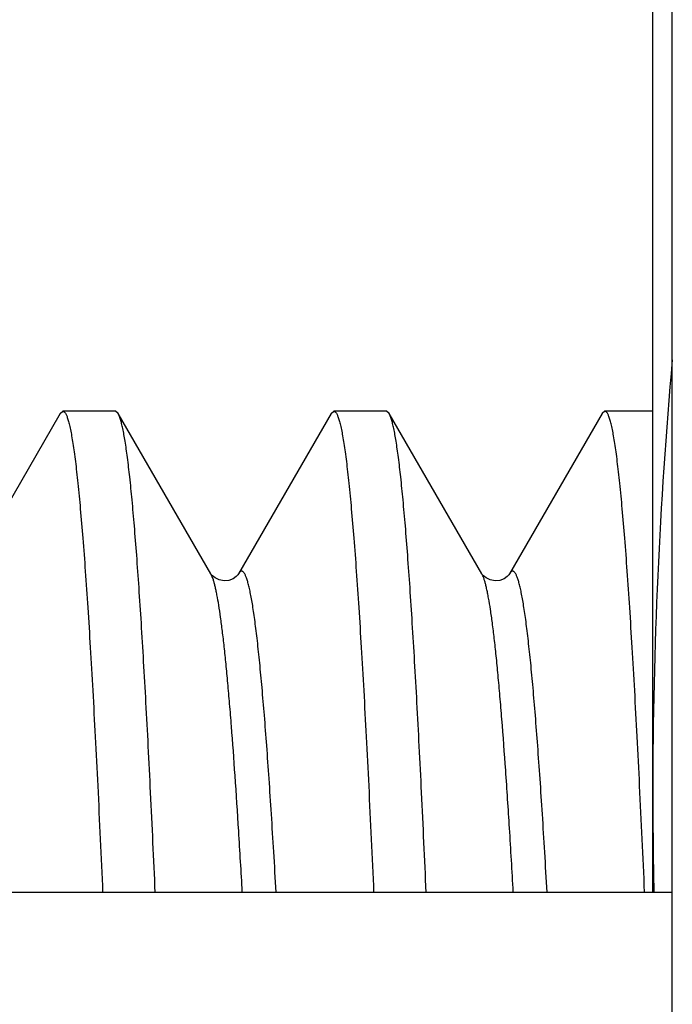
# Model space of a CAD drawing. Header units: inches. Extents: x 0 to 22, y 0 to 17.
# Tile 95 of 114: x 17.5872 to 17.6541, y 10.491 to 10.5919. Entities that reach past the tile are written whole.
import ezdxf

# ---------------------------------------------------------------- set-up
doc = ezdxf.new("R2010")
doc.units = ezdxf.units.IN
doc.header["$LTSCALE"] = 1.21
doc.header["$MEASUREMENT"] = 0
doc.layers.get('0').update_dxf_attribs({"linetype": 'CONTINUOUS'})

msp = doc.modelspace()

# ---------------------------------------------------------------- linework, layer by layer
at = {"color": 7, "linetype": 'CONTINUOUS'}
for p, q in [((17.6540689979, 8.1591679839), (17.6540689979, 12.2850779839)), ((17.6520689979, 10.5024279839), (17.6520689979, 10.5987679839)), ((17.5913371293, 10.5515341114), (17.5818348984, 10.535111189)), ((17.5913371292, 10.5515341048), (17.5916076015, 10.5517679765)), ((17.5969973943, 10.5517679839), (17.5916076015, 10.5517679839)), ((17.5972678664, 10.551534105), (17.5969973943, 10.5517679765)), ((17.6067700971, 10.5351111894), (17.5972678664, 10.5515341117)), ((17.6191141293, 10.5515341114), (17.6096118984, 10.535111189)), ((17.6191141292, 10.5515341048), (17.6193846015, 10.5517679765)), ((17.6247743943, 10.5517679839), (17.6193846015, 10.5517679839)), ((17.6250448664, 10.551534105), (17.6247743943, 10.5517679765)), ((17.6345470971, 10.5351111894), (17.6250448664, 10.5515341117)), ((17.6468911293, 10.5515341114), (17.6373888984, 10.535111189)), ((17.6471616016, 10.5517679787), (17.6468911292, 10.5515341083)), ((17.6520689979, 10.5517679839), (17.6471616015, 10.5517679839)), ((17.6068113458, 10.5350485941), (17.6067701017, 10.5351111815)), ((17.6345883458, 10.5350485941), (17.6345471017, 10.5351111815)), ((17.6540689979, 10.5024279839), (17.5806831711, 10.5024279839))]:
    msp.add_line(p, q, dxfattribs=at)
at = {"color": 9, "linetype": 'CONTINUOUS'}
for p, q in [((17.6070253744, 10.5344898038), (17.6067701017, 10.5351111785)), ((17.6346485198, 10.5349074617), (17.6345471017, 10.5351111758))]:
    msp.add_line(p, q, dxfattribs=at)
at = {"color": 7, "linetype": 'CONTINUOUS'}
for points in [[(17.6072099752, 10.5346792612), (17.6069485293, 10.5348900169), (17.6068113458, 10.5350485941)], [(17.609612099, 10.5351115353), (17.6096032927, 10.5350968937), (17.6095318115, 10.5349981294), (17.6093621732, 10.5348235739), (17.6090571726, 10.534609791), (17.6086188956, 10.534434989), (17.6081254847, 10.5343814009), (17.6076261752, 10.5344758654), (17.6072099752, 10.5346792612)], [(17.6349869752, 10.5346792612), (17.6347255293, 10.5348900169), (17.6345883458, 10.5350485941)], [(17.637389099, 10.5351115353), (17.6373802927, 10.5350968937), (17.6373088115, 10.5349981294), (17.6371391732, 10.5348235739), (17.6368341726, 10.534609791), (17.6363958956, 10.534434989), (17.6359024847, 10.5343814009), (17.6354031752, 10.5344758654), (17.6349869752, 10.5346792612)]]:
    msp.add_lwpolyline(points, dxfattribs=at)
for centre, radius, start, end in [((18.1536923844, 10.5123336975), 0.5016250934, 174.8880564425, 179.9503955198), ((18.1347538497, 10.5127746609), 0.4826848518, 180.0007925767, 181.2282911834)]:
    msp.add_arc(centre, radius, start, end, dxfattribs=at)
for points, knots in [([(17.5916076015, 10.5517679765), (17.591629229, 10.5517679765), (17.5916759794, 10.5517576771), (17.5917411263, 10.5517152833), (17.5918046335, 10.5516481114), (17.5918676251, 10.5515560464), (17.5919305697, 10.551438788), (17.5919935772, 10.5512960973), (17.5920566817, 10.551127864), (17.5921459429, 10.5508538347), (17.5922550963, 10.5504461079), (17.5923805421, 10.5498790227), (17.5925063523, 10.5492103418), (17.5926324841, 10.5484405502), (17.5927588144, 10.5475701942), (17.5928852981, 10.5465999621), (17.5930119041, 10.5455306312), (17.5931877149, 10.543909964), (17.5934047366, 10.5416431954), (17.5936567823, 10.5386391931), (17.593909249, 10.5352651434), (17.594162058, 10.5315321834), (17.594415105, 10.5274526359), (17.5946683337, 10.523039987), (17.5949217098, 10.5183088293), (17.5952690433, 10.5114102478), (17.5955150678, 10.5060896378), (17.5956768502, 10.5024489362)], [0, 0, 0, 0, 0.0013062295, 0.0028055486, 0.0046307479, 0.0068568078, 0.009524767, 0.0126580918, 0.01627097, 0.0203723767, 0.0300602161, 0.0417478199, 0.055444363, 0.0711493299, 0.0888575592, 0.1085594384, 0.1302423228, 0.1538914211, 0.2070153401, 0.2677684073, 0.3359579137, 0.4113641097, 0.4937417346, 0.5828214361, 0.6783110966, 0.7798967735, 1, 1, 1, 1]), ([(17.601066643, 10.5024489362), (17.600915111, 10.5058589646), (17.6006847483, 10.5108524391), (17.6003610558, 10.5173414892), (17.600124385, 10.5218260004), (17.5998878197, 10.526036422), (17.5996513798, 10.5299606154), (17.5994151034, 10.5335872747), (17.5991790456, 10.5369059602), (17.5989432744, 10.5399071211), (17.5987079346, 10.542582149), (17.5984731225, 10.5449233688), (17.5982700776, 10.5466617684), (17.5981049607, 10.5478800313), (17.5979869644, 10.5486639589), (17.5978691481, 10.5493600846), (17.5977515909, 10.5499679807), (17.5976343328, 10.5504872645), (17.5975324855, 10.5508634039), (17.5974494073, 10.5511188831), (17.5973904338, 10.5512779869), (17.5973315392, 10.5514147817), (17.5972892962, 10.5514970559), (17.5972678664, 10.551534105)], [0, 0, 0, 0, 0.2077135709, 0.3041873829, 0.395365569, 0.4809866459, 0.5608056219, 0.6345948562, 0.7021447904, 0.7632647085, 0.8177837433, 0.8655524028, 0.9064447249, 0.9242805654, 0.9403624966, 0.9546838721, 0.9672411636, 0.9780349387, 0.9870737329, 0.9909412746, 0.994379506, 0.9973954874, 1, 1, 1, 1]), ([(17.6193846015, 10.5517679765), (17.619406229, 10.5517679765), (17.6194529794, 10.5517576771), (17.6195181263, 10.5517152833), (17.6195816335, 10.5516481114), (17.6196446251, 10.5515560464), (17.6197075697, 10.551438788), (17.6197705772, 10.5512960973), (17.6198336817, 10.551127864), (17.6199229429, 10.5508538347), (17.6200320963, 10.5504461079), (17.6201575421, 10.5498790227), (17.6202833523, 10.5492103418), (17.6204094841, 10.5484405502), (17.6205358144, 10.5475701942), (17.6206622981, 10.5465999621), (17.6207889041, 10.5455306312), (17.6209647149, 10.543909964), (17.6211817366, 10.5416431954), (17.6214337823, 10.5386391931), (17.621686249, 10.5352651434), (17.621939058, 10.5315321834), (17.622192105, 10.5274526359), (17.6224453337, 10.523039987), (17.6226987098, 10.5183088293), (17.6230460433, 10.5114102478), (17.6232920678, 10.5060896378), (17.6234538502, 10.5024489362)], [0, 0, 0, 0, 0.0013062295, 0.0028055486, 0.0046307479, 0.0068568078, 0.009524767, 0.0126580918, 0.0162709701, 0.0203723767, 0.0300602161, 0.0417478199, 0.055444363, 0.0711493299, 0.0888575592, 0.1085594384, 0.1302423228, 0.1538914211, 0.2070153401, 0.2677684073, 0.3359579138, 0.4113641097, 0.4937417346, 0.5828214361, 0.6783110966, 0.7798967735, 1, 1, 1, 1]), ([(17.628843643, 10.5024489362), (17.628692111, 10.5058589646), (17.6284617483, 10.5108524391), (17.6281380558, 10.5173414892), (17.627901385, 10.5218260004), (17.6276648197, 10.526036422), (17.6274283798, 10.5299606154), (17.6271921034, 10.5335872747), (17.6269560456, 10.5369059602), (17.6267202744, 10.5399071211), (17.6264849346, 10.542582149), (17.6262501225, 10.5449233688), (17.6260470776, 10.5466617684), (17.6258819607, 10.5478800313), (17.6257639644, 10.5486639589), (17.6256461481, 10.5493600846), (17.6255285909, 10.5499679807), (17.6254113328, 10.5504872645), (17.6253094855, 10.5508634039), (17.6252264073, 10.5511188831), (17.6251674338, 10.5512779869), (17.6251085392, 10.5514147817), (17.6250662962, 10.5514970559), (17.6250448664, 10.551534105)], [0, 0, 0, 0, 0.2077135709, 0.3041873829, 0.395365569, 0.4809866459, 0.5608056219, 0.6345948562, 0.7021447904, 0.7632647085, 0.8177837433, 0.8655524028, 0.9064447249, 0.9242805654, 0.9403624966, 0.9546838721, 0.9672411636, 0.9780349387, 0.9870737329, 0.9909412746, 0.994379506, 0.9973954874, 1, 1, 1, 1]), ([(17.6512304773, 10.5024573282), (17.6510687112, 10.5060974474), (17.6508227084, 10.5114172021), (17.6504754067, 10.5183146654), (17.6502220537, 10.5230450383), (17.6499688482, 10.52745694), (17.6497158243, 10.531535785), (17.6494630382, 10.5352680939), (17.6492105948, 10.538641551), (17.6489585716, 10.5416450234), (17.6487415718, 10.5439113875), (17.648565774, 10.5455317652), (17.6484391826, 10.5466009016), (17.6483127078, 10.54757096), (17.6481863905, 10.5484411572), (17.6480602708, 10.5492108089), (17.6479344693, 10.5498793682), (17.6478090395, 10.5504463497), (17.6476998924, 10.5508540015), (17.6476106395, 10.5511279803), (17.647547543, 10.5512961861), (17.6474845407, 10.551438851), (17.647421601, 10.5515560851), (17.6473586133, 10.5516481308), (17.6472951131, 10.5517152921), (17.647229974, 10.5517576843), (17.6471832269, 10.55176798), (17.6471616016, 10.5517679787)], [0, 0, 0, 0, 0.220105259, 0.3216916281, 0.417181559, 0.5062612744, 0.5886386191, 0.6640443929, 0.7322334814, 0.792986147, 0.846109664, 0.8697583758, 0.8914412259, 0.911142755, 0.9288508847, 0.944555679, 0.9582520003, 0.9699396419, 0.9796272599, 0.9837286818, 0.9873416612, 0.9904749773, 0.9931428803, 0.9953689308, 0.9971942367, 0.9986936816, 1, 1, 1, 1])]:
    msp.add_open_spline(points, degree=3, knots=knots, dxfattribs=at)
at = {"color": 9, "linetype": 'CONTINUOUS'}
for points, knots in [([(17.6134578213, 10.5024723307), (17.6133798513, 10.5038459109), (17.6132244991, 10.5065144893), (17.612984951, 10.510395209), (17.6127455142, 10.5140288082), (17.6125062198, 10.5174045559), (17.6122671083, 10.5205124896), (17.6120282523, 10.5233434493), (17.6117897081, 10.5258890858), (17.6115848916, 10.527827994), (17.6114193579, 10.5292305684), (17.6112995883, 10.5301699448), (17.6111798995, 10.5310329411), (17.6110602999, 10.5318189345), (17.6109408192, 10.5325273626), (17.6108215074, 10.5331577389), (17.6107024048, 10.5337096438), (17.6105836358, 10.5341828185), (17.6104652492, 10.5345770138), (17.6103618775, 10.534854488), (17.6102771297, 10.5350352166), (17.6102174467, 10.5351426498), (17.6101577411, 10.5352303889), (17.6100978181, 10.5352985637), (17.6100372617, 10.5353472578), (17.6099753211, 10.5353760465), (17.6099119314, 10.5353833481), (17.6098489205, 10.5353683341), (17.6097875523, 10.5353324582), (17.6097272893, 10.5352769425), (17.6096674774, 10.5352019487), (17.6096307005, 10.5351436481), (17.609612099, 10.5351115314)], [0, 0, 0, 0, 0.1224202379, 0.2378561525, 0.3459694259, 0.4464441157, 0.5389881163, 0.6233338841, 0.699239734, 0.7664918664, 0.7968147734, 0.8249078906, 0.8507543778, 0.8743388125, 0.8956494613, 0.914678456, 0.9314216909, 0.9458830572, 0.9580761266, 0.9680327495, 0.9721937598, 0.9758276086, 0.9789574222, 0.9816201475, 0.9838764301, 0.985825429, 0.9876182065, 0.9894451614, 0.9914872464, 0.9938768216, 0.9966974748, 1, 1, 1, 1]), ([(17.6377717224, 10.5024546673), (17.6376473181, 10.5046467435), (17.6374010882, 10.5088174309), (17.6370145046, 10.5147365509), (17.6366823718, 10.5192474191), (17.6364133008, 10.5225019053), (17.636218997, 10.524666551), (17.6360248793, 10.5266404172), (17.6358309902, 10.5284196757), (17.6356374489, 10.5300009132), (17.6354443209, 10.5313810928), (17.635277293, 10.5324033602), (17.6351415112, 10.5331180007), (17.635044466, 10.5335773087), (17.6349475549, 10.5339846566), (17.6348508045, 10.5343399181), (17.6347542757, 10.5346429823), (17.6346843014, 10.5348255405), (17.6346485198, 10.5349074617)], [0, 0, 0, 0, 0.2017483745, 0.3838987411, 0.5450477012, 0.6173545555, 0.6839635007, 0.7447491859, 0.7996003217, 0.8484192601, 0.8911234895, 0.9276502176, 0.9435838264, 0.9579611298, 0.9707828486, 0.9820538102, 0.9917857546, 1, 1, 1, 1]), ([(17.641235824, 10.5024546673), (17.6411578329, 10.503828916), (17.6410024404, 10.5064988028), (17.6407628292, 10.5103814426), (17.6405233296, 10.5140168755), (17.6402839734, 10.5173943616), (17.6400448, 10.5205039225), (17.6398058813, 10.523336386), (17.6395672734, 10.5258833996), (17.6393624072, 10.5278233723), (17.6391968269, 10.5292267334), (17.6390770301, 10.5301666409), (17.6389573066, 10.5310301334), (17.6388376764, 10.5318165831), (17.6387181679, 10.5325254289), (17.6385988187, 10.5331561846), (17.6384796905, 10.5337084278), (17.6383608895, 10.5341819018), (17.638242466, 10.5345763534), (17.6381390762, 10.534854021), (17.6380543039, 10.5350348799), (17.6379946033, 10.5351423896), (17.6379348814, 10.5352301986), (17.637874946, 10.5352984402), (17.6378143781, 10.5353471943), (17.6377524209, 10.5353760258), (17.6376890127, 10.535383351), (17.6376259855, 10.5353683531), (17.637564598, 10.535332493), (17.6375043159, 10.535276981), (17.6374444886, 10.5352019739), (17.6374077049, 10.5351436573), (17.637389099, 10.5351115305)], [0, 0, 0, 0, 0.1224154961, 0.2378477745, 0.3459587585, 0.4464325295, 0.5389764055, 0.6233224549, 0.6992293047, 0.7664833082, 0.7968069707, 0.8249015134, 0.850748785, 0.8743344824, 0.8956465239, 0.9146763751, 0.9314212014, 0.945883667, 0.958077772, 0.9680358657, 0.9721972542, 0.975831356, 0.9789615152, 0.9816246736, 0.9838811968, 0.9858300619, 0.987622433, 0.9894487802, 0.9914899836, 0.9938785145, 0.9966982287, 1, 1, 1, 1]), ([(17.6099937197, 10.5024723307), (17.6098752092, 10.5045601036), (17.6096403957, 10.5085434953), (17.6092725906, 10.5142158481), (17.6089571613, 10.518563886), (17.6087020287, 10.5217245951), (17.6085172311, 10.5238475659), (17.6083325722, 10.5257996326), (17.6081480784, 10.527577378), (17.6079638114, 10.5291776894), (17.6077798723, 10.5305978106), (17.607596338, 10.5318352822), (17.6074375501, 10.5327503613), (17.607308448, 10.5333888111), (17.6072162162, 10.5337983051), (17.6071241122, 10.5341607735), (17.607058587, 10.534385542), (17.6070253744, 10.5344898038)], [0, 0, 0, 0, 0.1949123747, 0.3719302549, 0.5298210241, 0.6012469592, 0.6674932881, 0.7284476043, 0.7840072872, 0.8340821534, 0.8785927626, 0.9174748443, 0.9506801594, 0.9651456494, 0.978184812, 0.9898007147, 1, 1, 1, 1])]:
    msp.add_open_spline(points, degree=3, knots=knots, dxfattribs=at)

doc.saveas('drawing.dxf')
